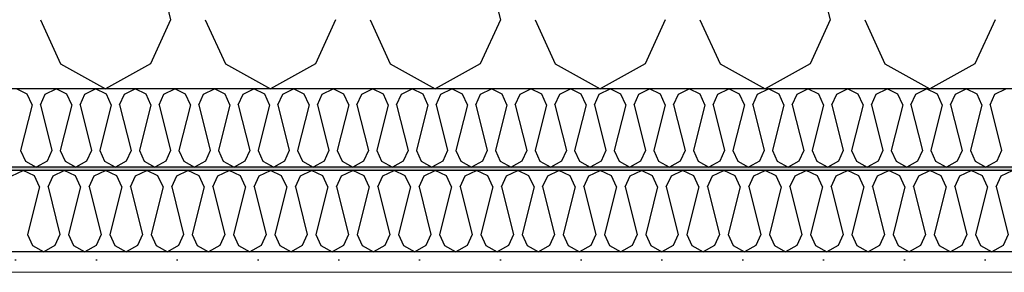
# Model space of a CAD drawing. Header units: millimetres. Extents: x -8544 to 51179, y -2070 to 39312.
# Tile 116 of 165: x 26428 to 27037, y 8436 to 8592. Entities that reach past the tile are written whole.
import ezdxf

# ---------------------------------------------------------------- set-up
doc = ezdxf.new("R2010")
doc.units = ezdxf.units.MM
doc.header["$LTSCALE"] = 0.5
doc.header["$MEASUREMENT"] = 0
doc.linetypes.add('PLINE', pattern=[0])
doc.layers.add('236- Innvendig kledning og overflate(Nye konstruksjoner)', color=7, linetype='Continuous', lineweight=0)
for name, color, linetype in [('256- Faste himlinger og overflatebehandling (Skravur)(Nye konstruksjoner)', 7, 'Continuous'), ('256- Faste himlinger og overflatebehandling(Nye konstruksjoner)', 7, 'Continuous'), ('261- Primærkonstruksjon (tak) (Skravur)(Nye konstruksjoner)', 7, 'Continuous'), ('261- Primærkonstruksjon (tak)(Nye konstruksjoner)', 7, 'Continuous')]:
    doc.layers.add(name, color=color, linetype=linetype)

# ---------------------------------------------------------------- blocks, each defined once
blk = doc.blocks.new('*X49')
at = {"layer": '261- Primærkonstruksjon (tak) (Skravur)(Nye konstruksjoner)', "linetype": 'PLINE'}
for p, q in [((26491.39, 8710.79), (26520.97, 8592.45)), ((26695.48, 8710.79), (26725.06, 8592.45)), ((26899.57, 8710.79), (26929.15, 8592.45)), ((26440.37, 8592.45), (26452.8, 8565.13)), ((26520.97, 8592.45), (26508.54, 8565.13)), ((26542.41, 8592.45), (26554.85, 8565.13)), ((26623.02, 8592.45), (26610.58, 8565.13)), ((26644.46, 8592.45), (26656.89, 8565.13)), ((26725.06, 8592.45), (26712.63, 8565.13)), ((26746.5, 8592.45), (26758.94, 8565.13)), ((26827.11, 8592.45), (26814.67, 8565.13)), ((26848.55, 8592.45), (26860.98, 8565.13)), ((26929.15, 8592.45), (26916.72, 8565.13)), ((26950.59, 8592.45), (26963.03, 8565.13)), ((27031.2, 8592.45), (27018.76, 8565.13)), ((26452.8, 8565.13), (26480.67, 8549.57)), ((26508.54, 8565.13), (26480.67, 8549.57)), ((26554.85, 8565.13), (26582.72, 8549.57)), ((26610.58, 8565.13), (26582.72, 8549.57)), ((26656.89, 8565.13), (26684.76, 8549.57)), ((26712.63, 8565.13), (26684.76, 8549.57)), ((26758.94, 8565.13), (26786.81, 8549.57)), ((26814.67, 8565.13), (26786.81, 8549.57)), ((26860.98, 8565.13), (26888.85, 8549.57)), ((26916.72, 8565.13), (26888.85, 8549.57)), ((26963.03, 8565.13), (26990.9, 8549.57)), ((27018.76, 8565.13), (26990.9, 8549.57))]:
    blk.add_line(p, q, dxfattribs=at)
blk = doc.blocks.new('*X61')
at = {"layer": '256- Faste himlinger og overflatebehandling (Skravur)(Nye konstruksjoner)', "linetype": 'PLINE'}
for p, q in [((26432.26, 8546.41), (26425.57, 8549.57)), ((26443.37, 8546.41), (26450.06, 8549.57)), ((26456.75, 8546.41), (26450.06, 8549.57)), ((26467.86, 8546.41), (26474.55, 8549.57)), ((26481.24, 8546.41), (26474.55, 8549.57)), ((26492.35, 8546.41), (26499.04, 8549.57)), ((26505.73, 8546.41), (26499.04, 8549.57)), ((26516.84, 8546.41), (26523.53, 8549.57)), ((26530.22, 8546.41), (26523.53, 8549.57)), ((26541.33, 8546.41), (26548.02, 8549.57)), ((26554.71, 8546.41), (26548.02, 8549.57)), ((26565.82, 8546.41), (26572.51, 8549.57)), ((26579.2, 8546.41), (26572.51, 8549.57)), ((26590.31, 8546.41), (26597, 8549.57)), ((26603.69, 8546.41), (26597, 8549.57)), ((26614.81, 8546.41), (26621.49, 8549.57)), ((26628.18, 8546.41), (26621.49, 8549.57)), ((26639.3, 8546.41), (26645.98, 8549.57)), ((26652.67, 8546.41), (26645.98, 8549.57)), ((26663.79, 8546.41), (26670.48, 8549.57)), ((26677.16, 8546.41), (26670.48, 8549.57)), ((26688.28, 8546.41), (26694.97, 8549.57)), ((26701.65, 8546.41), (26694.97, 8549.57)), ((26712.77, 8546.41), (26719.46, 8549.57)), ((26726.15, 8546.41), (26719.46, 8549.57)), ((26737.26, 8546.41), (26743.95, 8549.57)), ((26750.64, 8546.41), (26743.95, 8549.57)), ((26761.75, 8546.41), (26768.44, 8549.57)), ((26775.13, 8546.41), (26768.44, 8549.57)), ((26786.24, 8546.41), (26792.93, 8549.57)), ((26799.62, 8546.41), (26792.93, 8549.57)), ((26810.73, 8546.41), (26817.42, 8549.57)), ((26824.11, 8546.41), (26817.42, 8549.57)), ((26835.22, 8546.41), (26841.91, 8549.57)), ((26848.6, 8546.41), (26841.91, 8549.57)), ((26859.71, 8546.41), (26866.4, 8549.57)), ((26873.09, 8546.41), (26866.4, 8549.57)), ((26884.2, 8546.41), (26890.89, 8549.57)), ((26897.58, 8546.41), (26890.89, 8549.57)), ((26908.7, 8546.41), (26915.38, 8549.57)), ((26922.07, 8546.41), (26915.38, 8549.57)), ((26933.19, 8546.41), (26939.87, 8549.57)), ((26946.56, 8546.41), (26939.87, 8549.57)), ((26957.68, 8546.41), (26964.36, 8549.57)), ((26971.05, 8546.41), (26964.36, 8549.57)), ((26982.17, 8546.41), (26988.86, 8549.57)), ((26995.54, 8546.41), (26988.86, 8549.57)), ((27006.66, 8546.41), (27013.35, 8549.57)), ((27020.03, 8546.41), (27013.35, 8549.57)), ((27031.15, 8546.41), (27037.84, 8549.57)), ((26435.24, 8539.85), (26432.26, 8546.41)), ((26440.39, 8539.85), (26443.37, 8546.41)), ((26459.73, 8539.85), (26456.75, 8546.41)), ((26464.88, 8539.85), (26467.86, 8546.41)), ((26484.22, 8539.85), (26481.24, 8546.41)), ((26489.37, 8539.85), (26492.35, 8546.41)), ((26508.71, 8539.85), (26505.73, 8546.41)), ((26513.86, 8539.85), (26516.84, 8546.41)), ((26533.2, 8539.85), (26530.22, 8546.41)), ((26538.35, 8539.85), (26541.33, 8546.41)), ((26557.69, 8539.85), (26554.71, 8546.41)), ((26562.84, 8539.85), (26565.82, 8546.41)), ((26582.18, 8539.85), (26579.2, 8546.41)), ((26587.33, 8539.85), (26590.31, 8546.41)), ((26606.68, 8539.85), (26603.69, 8546.41)), ((26611.82, 8539.85), (26614.81, 8546.41)), ((26631.17, 8539.85), (26628.18, 8546.41)), ((26636.31, 8539.85), (26639.3, 8546.41)), ((26655.66, 8539.85), (26652.67, 8546.41)), ((26660.8, 8539.85), (26663.79, 8546.41)), ((26680.15, 8539.85), (26677.16, 8546.41)), ((26685.29, 8539.85), (26688.28, 8546.41)), ((26704.64, 8539.85), (26701.65, 8546.41)), ((26709.78, 8539.85), (26712.77, 8546.41)), ((26729.13, 8539.85), (26726.15, 8546.41)), ((26734.28, 8539.85), (26737.26, 8546.41)), ((26753.62, 8539.85), (26750.64, 8546.41)), ((26758.77, 8539.85), (26761.75, 8546.41)), ((26778.11, 8539.85), (26775.13, 8546.41)), ((26783.26, 8539.85), (26786.24, 8546.41)), ((26802.6, 8539.85), (26799.62, 8546.41)), ((26807.75, 8539.85), (26810.73, 8546.41)), ((26827.09, 8539.85), (26824.11, 8546.41)), ((26832.24, 8539.85), (26835.22, 8546.41)), ((26851.58, 8539.85), (26848.6, 8546.41)), ((26856.73, 8539.85), (26859.71, 8546.41)), ((26876.07, 8539.85), (26873.09, 8546.41)), ((26881.22, 8539.85), (26884.2, 8546.41)), ((26900.57, 8539.85), (26897.58, 8546.41)), ((26905.71, 8539.85), (26908.7, 8546.41)), ((26925.06, 8539.85), (26922.07, 8546.41)), ((26930.2, 8539.85), (26933.19, 8546.41)), ((26949.55, 8539.85), (26946.56, 8546.41)), ((26954.69, 8539.85), (26957.68, 8546.41)), ((26974.04, 8539.85), (26971.05, 8546.41)), ((26979.18, 8539.85), (26982.17, 8546.41)), ((26998.53, 8539.85), (26995.54, 8546.41)), ((27003.67, 8539.85), (27006.66, 8546.41)), ((27023.02, 8539.85), (27020.03, 8546.41)), ((27028.16, 8539.85), (27031.15, 8546.41)), ((26435.24, 8539.85), (26428.14, 8511.45)), ((26440.39, 8539.85), (26447.49, 8511.45)), ((26459.73, 8539.85), (26452.63, 8511.45)), ((26464.88, 8539.85), (26471.98, 8511.45)), ((26484.22, 8539.85), (26477.12, 8511.45)), ((26489.37, 8539.85), (26496.47, 8511.45)), ((26508.71, 8539.85), (26501.61, 8511.45)), ((26513.86, 8539.85), (26520.96, 8511.45)), ((26533.2, 8539.85), (26526.1, 8511.45)), ((26538.35, 8539.85), (26545.45, 8511.45)), ((26557.69, 8539.85), (26550.59, 8511.45)), ((26562.84, 8539.85), (26569.94, 8511.45)), ((26582.18, 8539.85), (26575.08, 8511.45)), ((26587.33, 8539.85), (26594.43, 8511.45)), ((26606.68, 8539.85), (26599.58, 8511.45)), ((26611.82, 8539.85), (26618.92, 8511.45)), ((26631.17, 8539.85), (26624.07, 8511.45)), ((26636.31, 8539.85), (26643.41, 8511.45)), ((26655.66, 8539.85), (26648.56, 8511.45)), ((26660.8, 8539.85), (26667.9, 8511.45)), ((26680.15, 8539.85), (26673.05, 8511.45)), ((26685.29, 8539.85), (26692.39, 8511.45)), ((26704.64, 8539.85), (26697.54, 8511.45)), ((26709.78, 8539.85), (26716.88, 8511.45)), ((26729.13, 8539.85), (26722.03, 8511.45)), ((26734.28, 8539.85), (26741.37, 8511.45)), ((26753.62, 8539.85), (26746.52, 8511.45)), ((26758.77, 8539.85), (26765.87, 8511.45)), ((26778.11, 8539.85), (26771.01, 8511.45)), ((26783.26, 8539.85), (26790.36, 8511.45)), ((26802.6, 8539.85), (26795.5, 8511.45)), ((26807.75, 8539.85), (26814.85, 8511.45)), ((26827.09, 8539.85), (26819.99, 8511.45)), ((26832.24, 8539.85), (26839.34, 8511.45)), ((26851.58, 8539.85), (26844.48, 8511.45)), ((26856.73, 8539.85), (26863.83, 8511.45)), ((26876.07, 8539.85), (26868.97, 8511.45)), ((26881.22, 8539.85), (26888.32, 8511.45)), ((26900.57, 8539.85), (26893.47, 8511.45)), ((26905.71, 8539.85), (26912.81, 8511.45)), ((26925.06, 8539.85), (26917.96, 8511.45)), ((26930.2, 8539.85), (26937.3, 8511.45)), ((26949.55, 8539.85), (26942.45, 8511.45)), ((26954.69, 8539.85), (26961.79, 8511.45)), ((26974.04, 8539.85), (26966.94, 8511.45)), ((26979.18, 8539.85), (26986.28, 8511.45)), ((26998.53, 8539.85), (26991.43, 8511.45)), ((27003.67, 8539.85), (27010.77, 8511.45)), ((27023.02, 8539.85), (27015.92, 8511.45)), ((27028.16, 8539.85), (27035.26, 8511.45)), ((26428.14, 8511.45), (26431.12, 8504.89)), ((26447.49, 8511.45), (26444.5, 8504.89)), ((26452.63, 8511.45), (26455.62, 8504.89)), ((26471.98, 8511.45), (26468.99, 8504.89)), ((26477.12, 8511.45), (26480.11, 8504.89)), ((26496.47, 8511.45), (26493.48, 8504.89)), ((26501.61, 8511.45), (26504.6, 8504.89)), ((26520.96, 8511.45), (26517.97, 8504.89)), ((26526.1, 8511.45), (26529.09, 8504.89)), ((26545.45, 8511.45), (26542.46, 8504.89)), ((26550.59, 8511.45), (26553.58, 8504.89)), ((26569.94, 8511.45), (26566.95, 8504.89)), ((26575.08, 8511.45), (26578.07, 8504.89)), ((26594.43, 8511.45), (26591.45, 8504.89)), ((26599.58, 8511.45), (26602.56, 8504.89)), ((26618.92, 8511.45), (26615.94, 8504.89)), ((26624.07, 8511.45), (26627.05, 8504.89)), ((26643.41, 8511.45), (26640.43, 8504.89)), ((26648.56, 8511.45), (26651.54, 8504.89)), ((26667.9, 8511.45), (26664.92, 8504.89)), ((26673.05, 8511.45), (26676.03, 8504.89)), ((26692.39, 8511.45), (26689.41, 8504.89)), ((26697.54, 8511.45), (26700.52, 8504.89)), ((26716.88, 8511.45), (26713.9, 8504.89)), ((26722.03, 8511.45), (26725.01, 8504.89)), ((26741.37, 8511.45), (26738.39, 8504.89)), ((26746.52, 8511.45), (26749.5, 8504.89)), ((26765.87, 8511.45), (26762.88, 8504.89)), ((26771.01, 8511.45), (26774, 8504.89)), ((26790.36, 8511.45), (26787.37, 8504.89)), ((26795.5, 8511.45), (26798.49, 8504.89)), ((26814.85, 8511.45), (26811.86, 8504.89)), ((26819.99, 8511.45), (26822.98, 8504.89)), ((26839.34, 8511.45), (26836.35, 8504.89)), ((26844.48, 8511.45), (26847.47, 8504.89)), ((26863.83, 8511.45), (26860.84, 8504.89)), ((26868.97, 8511.45), (26871.96, 8504.89)), ((26888.32, 8511.45), (26885.34, 8504.89)), ((26893.47, 8511.45), (26896.45, 8504.89)), ((26912.81, 8511.45), (26909.83, 8504.89)), ((26917.96, 8511.45), (26920.94, 8504.89)), ((26937.3, 8511.45), (26934.32, 8504.89)), ((26942.45, 8511.45), (26945.43, 8504.89)), ((26961.79, 8511.45), (26958.81, 8504.89)), ((26966.94, 8511.45), (26969.92, 8504.89)), ((26986.28, 8511.45), (26983.3, 8504.89)), ((26991.43, 8511.45), (26994.41, 8504.89)), ((27010.77, 8511.45), (27007.79, 8504.89)), ((27015.92, 8511.45), (27018.9, 8504.89)), ((27035.26, 8511.45), (27032.28, 8504.89)), ((26431.12, 8504.89), (26437.81, 8501.16)), ((26444.5, 8504.89), (26437.81, 8501.16)), ((26455.62, 8504.89), (26462.3, 8501.16)), ((26468.99, 8504.89), (26462.3, 8501.16)), ((26480.11, 8504.89), (26486.79, 8501.16)), ((26493.48, 8504.89), (26486.79, 8501.16)), ((26504.6, 8504.89), (26511.29, 8501.16)), ((26517.97, 8504.89), (26511.29, 8501.16)), ((26529.09, 8504.89), (26535.78, 8501.16)), ((26542.46, 8504.89), (26535.78, 8501.16)), ((26553.58, 8504.89), (26560.27, 8501.16)), ((26566.95, 8504.89), (26560.27, 8501.16)), ((26578.07, 8504.89), (26584.76, 8501.16)), ((26591.45, 8504.89), (26584.76, 8501.16)), ((26602.56, 8504.89), (26609.25, 8501.16)), ((26615.94, 8504.89), (26609.25, 8501.16)), ((26627.05, 8504.89), (26633.74, 8501.16)), ((26640.43, 8504.89), (26633.74, 8501.16)), ((26651.54, 8504.89), (26658.23, 8501.16)), ((26664.92, 8504.89), (26658.23, 8501.16)), ((26676.03, 8504.89), (26682.72, 8501.16)), ((26689.41, 8504.89), (26682.72, 8501.16)), ((26700.52, 8504.89), (26707.21, 8501.16)), ((26713.9, 8504.89), (26707.21, 8501.16)), ((26725.01, 8504.89), (26731.7, 8501.16)), ((26738.39, 8504.89), (26731.7, 8501.16)), ((26749.5, 8504.89), (26756.19, 8501.16)), ((26762.88, 8504.89), (26756.19, 8501.16)), ((26774, 8504.89), (26780.68, 8501.16)), ((26787.37, 8504.89), (26780.68, 8501.16)), ((26798.49, 8504.89), (26805.17, 8501.16)), ((26811.86, 8504.89), (26805.17, 8501.16)), ((26822.98, 8504.89), (26829.67, 8501.16)), ((26836.35, 8504.89), (26829.67, 8501.16)), ((26847.47, 8504.89), (26854.16, 8501.16)), ((26860.84, 8504.89), (26854.16, 8501.16)), ((26871.96, 8504.89), (26878.65, 8501.16)), ((26885.34, 8504.89), (26878.65, 8501.16)), ((26896.45, 8504.89), (26903.14, 8501.16)), ((26909.83, 8504.89), (26903.14, 8501.16)), ((26920.94, 8504.89), (26927.63, 8501.16)), ((26934.32, 8504.89), (26927.63, 8501.16)), ((26945.43, 8504.89), (26952.12, 8501.16)), ((26958.81, 8504.89), (26952.12, 8501.16)), ((26969.92, 8504.89), (26976.61, 8501.16)), ((26983.3, 8504.89), (26976.61, 8501.16)), ((26994.41, 8504.89), (27001.1, 8501.16)), ((27007.79, 8504.89), (27001.1, 8501.16)), ((27018.9, 8504.89), (27025.59, 8501.16)), ((27032.28, 8504.89), (27025.59, 8501.16))]:
    blk.add_line(p, q, dxfattribs=at)
blk = doc.blocks.new('*X62')
at = {"layer": '256- Faste himlinger og overflatebehandling (Skravur)(Nye konstruksjoner)', "linetype": 'PLINE'}
for p, q in [((26422.68, 8495.85), (26429.65, 8499.14)), ((26436.62, 8495.85), (26429.65, 8499.14)), ((26439.72, 8489.01), (26436.62, 8495.85)), ((26445.08, 8489.01), (26448.19, 8495.85)), ((26448.19, 8495.85), (26455.16, 8499.14)), ((26462.13, 8495.85), (26455.16, 8499.14)), ((26465.24, 8489.01), (26462.13, 8495.85)), ((26470.6, 8489.01), (26473.7, 8495.85)), ((26473.7, 8495.85), (26480.67, 8499.14)), ((26487.64, 8495.85), (26480.67, 8499.14)), ((26490.75, 8489.01), (26487.64, 8495.85)), ((26496.11, 8489.01), (26499.22, 8495.85)), ((26499.22, 8495.85), (26506.18, 8499.14)), ((26513.15, 8495.85), (26506.18, 8499.14)), ((26516.26, 8489.01), (26513.15, 8495.85)), ((26521.62, 8489.01), (26524.73, 8495.85)), ((26524.73, 8495.85), (26531.69, 8499.14)), ((26538.66, 8495.85), (26531.69, 8499.14)), ((26541.77, 8489.01), (26538.66, 8495.85)), ((26547.13, 8489.01), (26550.24, 8495.85)), ((26550.24, 8495.85), (26557.21, 8499.14)), ((26564.17, 8495.85), (26557.21, 8499.14)), ((26567.28, 8489.01), (26564.17, 8495.85)), ((26572.64, 8489.01), (26575.75, 8495.85)), ((26575.75, 8495.85), (26582.72, 8499.14)), ((26589.68, 8495.85), (26582.72, 8499.14)), ((26592.79, 8489.01), (26589.68, 8495.85)), ((26598.15, 8489.01), (26601.26, 8495.85)), ((26601.26, 8495.85), (26608.23, 8499.14)), ((26615.19, 8495.85), (26608.23, 8499.14)), ((26618.3, 8489.01), (26615.19, 8495.85)), ((26623.66, 8489.01), (26626.77, 8495.85)), ((26626.77, 8495.85), (26633.74, 8499.14)), ((26640.71, 8495.85), (26633.74, 8499.14)), ((26643.81, 8489.01), (26640.71, 8495.85)), ((26649.17, 8489.01), (26652.28, 8495.85)), ((26652.28, 8495.85), (26659.25, 8499.14)), ((26666.22, 8495.85), (26659.25, 8499.14)), ((26669.33, 8489.01), (26666.22, 8495.85)), ((26674.69, 8489.01), (26677.79, 8495.85)), ((26677.79, 8495.85), (26684.76, 8499.14)), ((26691.73, 8495.85), (26684.76, 8499.14)), ((26694.84, 8489.01), (26691.73, 8495.85)), ((26700.2, 8489.01), (26703.31, 8495.85)), ((26703.31, 8495.85), (26710.27, 8499.14)), ((26717.24, 8495.85), (26710.27, 8499.14)), ((26720.35, 8489.01), (26717.24, 8495.85)), ((26725.71, 8489.01), (26728.82, 8495.85)), ((26728.82, 8495.85), (26735.78, 8499.14)), ((26742.75, 8495.85), (26735.78, 8499.14)), ((26745.86, 8489.01), (26742.75, 8495.85)), ((26751.22, 8489.01), (26754.33, 8495.85)), ((26754.33, 8495.85), (26761.3, 8499.14)), ((26768.26, 8495.85), (26761.3, 8499.14)), ((26771.37, 8489.01), (26768.26, 8495.85)), ((26776.73, 8489.01), (26779.84, 8495.85)), ((26779.84, 8495.85), (26786.81, 8499.14)), ((26793.77, 8495.85), (26786.81, 8499.14)), ((26796.88, 8489.01), (26793.77, 8495.85)), ((26802.24, 8489.01), (26805.35, 8495.85)), ((26805.35, 8495.85), (26812.32, 8499.14)), ((26819.28, 8495.85), (26812.32, 8499.14)), ((26822.39, 8489.01), (26819.28, 8495.85)), ((26827.75, 8489.01), (26830.86, 8495.85)), ((26830.86, 8495.85), (26837.83, 8499.14)), ((26844.8, 8495.85), (26837.83, 8499.14)), ((26847.9, 8489.01), (26844.8, 8495.85)), ((26853.26, 8489.01), (26856.37, 8495.85)), ((26856.37, 8495.85), (26863.34, 8499.14)), ((26870.31, 8495.85), (26863.34, 8499.14)), ((26873.42, 8489.01), (26870.31, 8495.85)), ((26878.78, 8489.01), (26881.88, 8495.85)), ((26881.88, 8495.85), (26888.85, 8499.14)), ((26895.82, 8495.85), (26888.85, 8499.14)), ((26898.93, 8489.01), (26895.82, 8495.85)), ((26904.29, 8489.01), (26907.4, 8495.85)), ((26907.4, 8495.85), (26914.36, 8499.14)), ((26921.33, 8495.85), (26914.36, 8499.14)), ((26924.44, 8489.01), (26921.33, 8495.85)), ((26929.8, 8489.01), (26932.91, 8495.85)), ((26932.91, 8495.85), (26939.87, 8499.14)), ((26946.84, 8495.85), (26939.87, 8499.14)), ((26949.95, 8489.01), (26946.84, 8495.85)), ((26955.31, 8489.01), (26958.42, 8495.85)), ((26958.42, 8495.85), (26965.39, 8499.14)), ((26972.35, 8495.85), (26965.39, 8499.14)), ((26975.46, 8489.01), (26972.35, 8495.85)), ((26980.82, 8489.01), (26983.93, 8495.85)), ((26983.93, 8495.85), (26990.9, 8499.14)), ((26997.86, 8495.85), (26990.9, 8499.14)), ((27000.97, 8489.01), (26997.86, 8495.85)), ((27006.33, 8489.01), (27009.44, 8495.85)), ((27009.44, 8495.85), (27016.41, 8499.14)), ((27023.37, 8495.85), (27016.41, 8499.14)), ((27026.48, 8489.01), (27023.37, 8495.85)), ((27031.84, 8489.01), (27034.95, 8495.85)), ((27034.95, 8495.85), (27041.92, 8499.14)), ((26439.72, 8489.01), (26432.33, 8459.43)), ((26445.08, 8489.01), (26452.48, 8459.43)), ((26465.24, 8489.01), (26457.84, 8459.43)), ((26470.6, 8489.01), (26477.99, 8459.43)), ((26490.75, 8489.01), (26483.35, 8459.43)), ((26496.11, 8489.01), (26503.5, 8459.43)), ((26516.26, 8489.01), (26508.86, 8459.43)), ((26521.62, 8489.01), (26529.01, 8459.43)), ((26541.77, 8489.01), (26534.37, 8459.43)), ((26547.13, 8489.01), (26554.53, 8459.43)), ((26567.28, 8489.01), (26559.89, 8459.43)), ((26572.64, 8489.01), (26580.04, 8459.43)), ((26592.79, 8489.01), (26585.4, 8459.43)), ((26598.15, 8489.01), (26605.55, 8459.43)), ((26618.3, 8489.01), (26610.91, 8459.43)), ((26623.66, 8489.01), (26631.06, 8459.43)), ((26643.81, 8489.01), (26636.42, 8459.43)), ((26649.17, 8489.01), (26656.57, 8459.43)), ((26669.33, 8489.01), (26661.93, 8459.43)), ((26674.69, 8489.01), (26682.08, 8459.43)), ((26694.84, 8489.01), (26687.44, 8459.43)), ((26700.2, 8489.01), (26707.59, 8459.43)), ((26720.35, 8489.01), (26712.95, 8459.43)), ((26725.71, 8489.01), (26733.1, 8459.43)), ((26745.86, 8489.01), (26738.46, 8459.43)), ((26751.22, 8489.01), (26758.62, 8459.43)), ((26771.37, 8489.01), (26763.98, 8459.43)), ((26776.73, 8489.01), (26784.13, 8459.43)), ((26796.88, 8489.01), (26789.49, 8459.43)), ((26802.24, 8489.01), (26809.64, 8459.43)), ((26822.39, 8489.01), (26815, 8459.43)), ((26827.75, 8489.01), (26835.15, 8459.43)), ((26847.9, 8489.01), (26840.51, 8459.43)), ((26853.26, 8489.01), (26860.66, 8459.43)), ((26873.42, 8489.01), (26866.02, 8459.43)), ((26878.78, 8489.01), (26886.17, 8459.43)), ((26898.93, 8489.01), (26891.53, 8459.43)), ((26904.29, 8489.01), (26911.68, 8459.43)), ((26924.44, 8489.01), (26917.04, 8459.43)), ((26929.8, 8489.01), (26937.19, 8459.43)), ((26949.95, 8489.01), (26942.55, 8459.43)), ((26955.31, 8489.01), (26962.71, 8459.43)), ((26975.46, 8489.01), (26968.07, 8459.43)), ((26980.82, 8489.01), (26988.22, 8459.43)), ((27000.97, 8489.01), (26993.58, 8459.43)), ((27006.33, 8489.01), (27013.73, 8459.43)), ((27026.48, 8489.01), (27019.09, 8459.43)), ((27031.84, 8489.01), (27039.24, 8459.43)), ((26432.33, 8459.43), (26435.44, 8452.6)), ((26452.48, 8459.43), (26449.37, 8452.6)), ((26457.84, 8459.43), (26460.95, 8452.6)), ((26477.99, 8459.43), (26474.88, 8452.6)), ((26483.35, 8459.43), (26486.46, 8452.6)), ((26503.5, 8459.43), (26500.39, 8452.6)), ((26508.86, 8459.43), (26511.97, 8452.6)), ((26529.01, 8459.43), (26525.91, 8452.6)), ((26534.37, 8459.43), (26537.48, 8452.6)), ((26554.53, 8459.43), (26551.42, 8452.6)), ((26559.89, 8459.43), (26562.99, 8452.6)), ((26580.04, 8459.43), (26576.93, 8452.6)), ((26585.4, 8459.43), (26588.51, 8452.6)), ((26605.55, 8459.43), (26602.44, 8452.6)), ((26610.91, 8459.43), (26614.02, 8452.6)), ((26631.06, 8459.43), (26627.95, 8452.6)), ((26636.42, 8459.43), (26639.53, 8452.6)), ((26656.57, 8459.43), (26653.46, 8452.6)), ((26661.93, 8459.43), (26665.04, 8452.6)), ((26682.08, 8459.43), (26678.97, 8452.6)), ((26687.44, 8459.43), (26690.55, 8452.6)), ((26707.59, 8459.43), (26704.48, 8452.6)), ((26712.95, 8459.43), (26716.06, 8452.6)), ((26733.1, 8459.43), (26730, 8452.6)), ((26738.46, 8459.43), (26741.57, 8452.6)), ((26758.62, 8459.43), (26755.51, 8452.6)), ((26763.98, 8459.43), (26767.08, 8452.6)), ((26784.13, 8459.43), (26781.02, 8452.6)), ((26789.49, 8459.43), (26792.6, 8452.6)), ((26809.64, 8459.43), (26806.53, 8452.6)), ((26815, 8459.43), (26818.11, 8452.6)), ((26835.15, 8459.43), (26832.04, 8452.6)), ((26840.51, 8459.43), (26843.62, 8452.6)), ((26860.66, 8459.43), (26857.55, 8452.6)), ((26866.02, 8459.43), (26869.13, 8452.6)), ((26886.17, 8459.43), (26883.06, 8452.6)), ((26891.53, 8459.43), (26894.64, 8452.6)), ((26911.68, 8459.43), (26908.57, 8452.6)), ((26917.04, 8459.43), (26920.15, 8452.6)), ((26937.19, 8459.43), (26934.09, 8452.6)), ((26942.55, 8459.43), (26945.66, 8452.6)), ((26962.71, 8459.43), (26959.6, 8452.6)), ((26968.07, 8459.43), (26971.17, 8452.6)), ((26988.22, 8459.43), (26985.11, 8452.6)), ((26993.58, 8459.43), (26996.69, 8452.6)), ((27013.73, 8459.43), (27010.62, 8452.6)), ((27019.09, 8459.43), (27022.2, 8452.6)), ((27039.24, 8459.43), (27036.13, 8452.6)), ((26435.44, 8452.6), (26442.4, 8448.71)), ((26449.37, 8452.6), (26442.4, 8448.71)), ((26460.95, 8452.6), (26467.92, 8448.71)), ((26474.88, 8452.6), (26467.92, 8448.71)), ((26486.46, 8452.6), (26493.43, 8448.71)), ((26500.39, 8452.6), (26493.43, 8448.71)), ((26511.97, 8452.6), (26518.94, 8448.71)), ((26525.91, 8452.6), (26518.94, 8448.71)), ((26537.48, 8452.6), (26544.45, 8448.71)), ((26551.42, 8452.6), (26544.45, 8448.71)), ((26562.99, 8452.6), (26569.96, 8448.71)), ((26576.93, 8452.6), (26569.96, 8448.71)), ((26588.51, 8452.6), (26595.47, 8448.71)), ((26602.44, 8452.6), (26595.47, 8448.71)), ((26614.02, 8452.6), (26620.98, 8448.71)), ((26627.95, 8452.6), (26620.98, 8448.71)), ((26639.53, 8452.6), (26646.49, 8448.71)), ((26653.46, 8452.6), (26646.49, 8448.71)), ((26665.04, 8452.6), (26672.01, 8448.71)), ((26678.97, 8452.6), (26672.01, 8448.71)), ((26690.55, 8452.6), (26697.52, 8448.71)), ((26704.48, 8452.6), (26697.52, 8448.71)), ((26716.06, 8452.6), (26723.03, 8448.71)), ((26730, 8452.6), (26723.03, 8448.71)), ((26741.57, 8452.6), (26748.54, 8448.71)), ((26755.51, 8452.6), (26748.54, 8448.71)), ((26767.08, 8452.6), (26774.05, 8448.71)), ((26781.02, 8452.6), (26774.05, 8448.71)), ((26792.6, 8452.6), (26799.56, 8448.71)), ((26806.53, 8452.6), (26799.56, 8448.71)), ((26818.11, 8452.6), (26825.07, 8448.71)), ((26832.04, 8452.6), (26825.07, 8448.71)), ((26843.62, 8452.6), (26850.58, 8448.71)), ((26857.55, 8452.6), (26850.58, 8448.71)), ((26869.13, 8452.6), (26876.1, 8448.71)), ((26883.06, 8452.6), (26876.1, 8448.71)), ((26894.64, 8452.6), (26901.61, 8448.71)), ((26908.57, 8452.6), (26901.61, 8448.71)), ((26920.15, 8452.6), (26927.12, 8448.71)), ((26934.09, 8452.6), (26927.12, 8448.71)), ((26945.66, 8452.6), (26952.63, 8448.71)), ((26959.6, 8452.6), (26952.63, 8448.71)), ((26971.17, 8452.6), (26978.14, 8448.71)), ((26985.11, 8452.6), (26978.14, 8448.71)), ((26996.69, 8452.6), (27003.65, 8448.71)), ((27010.62, 8452.6), (27003.65, 8448.71)), ((27022.2, 8452.6), (27029.16, 8448.71)), ((27036.13, 8452.6), (27029.16, 8448.71))]:
    blk.add_line(p, q, dxfattribs=at)

msp = doc.modelspace()

# ---------------------------------------------------------------- hatches: boundary and pattern name
at = {"layer": '256- Faste himlinger og overflatebehandling (Skravur)(Nye konstruksjoner)', "linetype": 'Continuous'}
msp.add_hatch(color=256, dxfattribs=at).paths.add_polyline_path([(25961.93, 8501.16), (25961.93, 8499.14), (28121.93, 8499.14), (28121.93, 8501.16)])
h = msp.add_hatch(dxfattribs=at)
h.set_pattern_fill('Gips', color=256, style=0, pattern_type=2)
h.set_pattern_definition([(0, (0, 0), (0, 86.60254), [0, -50]), (0, (25, 43.3), (0, 86.60254), [0, -50])])
h.paths.add_polyline_path([(25961.93, 8436.1), (28121.93, 8436.1), (28121.93, 8448.71), (25961.93, 8448.71)])

# ---------------------------------------------------------------- linework, layer by layer
at = {"layer": '236- Innvendig kledning og overflate(Nye konstruksjoner)', "linetype": 'PLINE'}
msp.add_line((28121.93, 8436.1), (25961.93, 8436.1), dxfattribs=at)
at = {"layer": '256- Faste himlinger og overflatebehandling(Nye konstruksjoner)', "linetype": 'PLINE'}
for p, q in [((28121.93, 8501.16), (25961.93, 8501.16)), ((28121.93, 8499.14), (25961.93, 8499.14)), ((28121.93, 8448.71), (25961.93, 8448.71))]:
    msp.add_line(p, q, dxfattribs=at)
at = {"layer": '261- Primærkonstruksjon (tak)(Nye konstruksjoner)', "linetype": 'PLINE'}
msp.add_line((28121.93, 8549.57), (25961.93, 8549.57), dxfattribs=at)

# ---------------------------------------------------------------- block references
at = {"layer": '256- Faste himlinger og overflatebehandling(Nye konstruksjoner)'}
for name in ['*X61', '*X62']:
    msp.add_blockref(name, (0, 0), dxfattribs=at)
at = {"layer": '261- Primærkonstruksjon (tak)(Nye konstruksjoner)'}
msp.add_blockref('*X49', (0, 0), dxfattribs=at)

doc.saveas('drawing.dxf')
